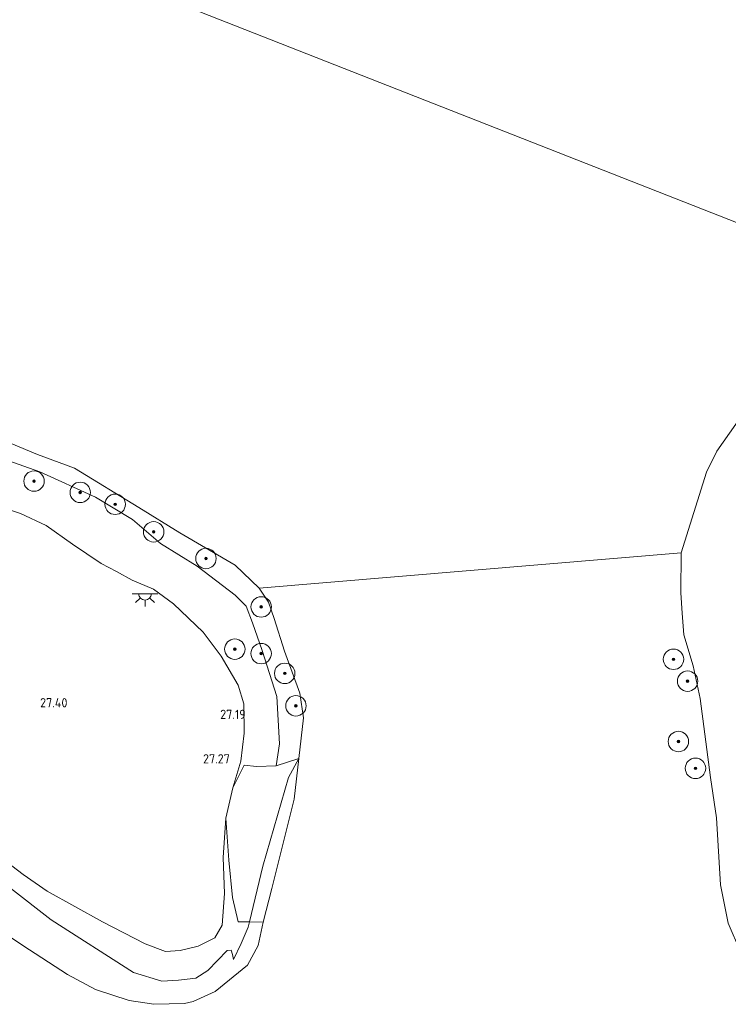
# Model space of a CAD drawing. Extents: x 184075 to 186166, y 346026 to 349063.
# Tile 53 of 136: x 185166 to 185305, y 346400 to 346592. Entities that reach past the tile are written whole.
import ezdxf
from ezdxf.enums import TextEntityAlignment as Align

# ---------------------------------------------------------------- set-up
doc = ezdxf.new("R2010")
doc.units = 0
for name, color, linetype, lineweight in [('B-ME-GR-BOOM-S', 90, 'Continuous', 25), ('B-ME-GR-GRAS-GV', 60, 'Continuous', 13), ('B-ME-GW-TALUD_KRUIN-G', 90, 'Continuous', 18), ('B-ME-GW-TALUD_TEEN-G', 90, 'Continuous', 18), ('B-ME-IE-MEUBILAIR_WEGMEUBILAIR-S', 7, 'Continuous', 25), ('B-ME-OB-BEKLEDING_STORTSTEEN-GV', 30, 'Continuous', 18), ('B-ME-OB-OEVERVOORZIENING-G', 7, 'Continuous', 18), ('B-ME-OG-HOOGTEPUNT-S', 7, 'Continuous', 25), ('B-ME-OG-TERREIN-GV', 7, 'Continuous', 18), ('B-ME-OG-TERREIN_GROEN-GV', 7, 'Continuous', 18), ('B-ME-OG-WATER_POEL-GV', 7, 'Continuous', 18), ('B-ME-OG-WATER_RIVIER-GV', 130, 'Continuous', 18)]:
    doc.layers.add(name, color=color, linetype=linetype, lineweight=lineweight)
doc.styles.add('NLCS-ISO-ANNOTATIVE-T18', font='NLCS-ISO.ttf', dxfattribs={"height": 1.8})

# ---------------------------------------------------------------- blocks, each defined once
blk = doc.blocks.new('SAL-HOOGTELABEL-SO')
at = {"color": 0, "linetype": 'ByBlock', "lineweight": -2, "style": 'NLCS-ISO-ANNOTATIVE-T18'}
blk.add_attdef('HOOGTE', text='', height=1.8, dxfattribs=at).set_placement((2.79, 0), align=Align.RIGHT)
blk = doc.blocks.new('SGR-BOOM_01-SO')
at = {"linetype": 'ByBlock', "lineweight": 18}
h = blk.add_hatch(color=0, dxfattribs=at)
h.dxf.hatch_style = 1
edge = h.paths.add_edge_path()
edge.add_arc((0, 0), 0.25, 0, 360)
at = {"color": 0, "linetype": 'ByBlock', "lineweight": 18}
for radius in [2, 0.25]:
    blk.add_circle((0, 0), radius, dxfattribs=at)
blk = doc.blocks.new('SKL-ET_OV_LICHTPUNT-SO')
at = {"color": 0, "linetype": 'ByBlock', "lineweight": 18}
for points in [[(-1.25, 0), (-2.5, 0)], [(1.25, 0), (2.5, 0)], [(-0.92, -0.85), (-1.83, -1.7)], [(0, -1.25), (0, -2.5)], [(0.92, -0.85), (1.83, -1.7)]]:
    blk.add_lwpolyline(points, dxfattribs=at)
blk.add_lwpolyline([(0, 0), (1.25, 0, -1), (-1.25, 0)], format="xyb", close=True, dxfattribs=at)

msp = doc.modelspace()

# ---------------------------------------------------------------- linework, layer by layer
at = {"layer": 'B-ME-GR-GRAS-GV'}
for points in [[(185159.32, 346507.603, 22.658), (185169.927, 346503.88, 22.137), (185180.778, 346498.944, 22.73), (185188.066, 346494.566, 22.434), (185193.533, 346489.871, 22.361), (185200.65, 346485.436, 22.412), (185208.125, 346479.731, 22.37), (185210.243, 346477.622, 22.408), (185211.486, 346474.339, 22.514), (185213.369, 346468.932, 22.51), (185216.248, 346459.939, 22.832), (185216.756, 346450.668, 23.197), (185216.158, 346446.366, 23.591), (185212.259, 346446.269, 26.304), (185209.843, 346446.497, 26.6), (185207.634, 346442.082, 26.932), (185209.191, 346447.272, 26.954), (185209.901, 346452.736, 26.992), (185209.835, 346458.473, 26.882), (185208.69, 346462.148, 26.91), (185205.389, 346467.856, 26.898), (185201.859, 346472.522, 26.885), (185196.042, 346478.095, 26.85), (185192.12, 346480.956, 26.926), (185187.941, 346482.719, 26.942), (185184.888, 346484.421, 26.935), (185181.879, 346485.926, 27.187), (185176.317, 346489.73, 27.058), (185171.136, 346493.382, 27.071), (185166.122, 346495.727, 27.071), (185159.365, 346497.944, 26.929)], [(185157.155, 346432.322, 27.146), (185166.65, 346425.115, 27.259), (185171.372, 346421.858, 27.233), (185182.152, 346415.844, 27.284), (185190.5, 346411.534, 27.294), (185194.468, 346410.068, 27.144), (185197.361, 346410.246, 27.288), (185200.884, 346411.08, 27.152), (185204.132, 346412.712, 26.945), (185205.558, 346415.201, 26.907), (185206.008, 346421.421, 26.948), (185205.747, 346428.409, 27.052), (185206.282, 346436.163, 26.929), (185206.872, 346427.915, 26.412), (185207.578, 346420.638, 26.2), (185208.694, 346415.882, 24.544), (185210.92, 346415.837, 21.735), (185210.676, 346414.802, 21.741), (185209.313, 346411.595, 21.634), (185207.805, 346408.474, 21.794), (185207.571, 346409.466, 22.208), (185207.314, 346410.29, 23.142), (185206.527, 346410.227, 23.849), (185202.746, 346406.339, 24.4), (185200.452, 346404.847, 24.064), (185197.058, 346404.458, 24.022), (185193.753, 346404.246, 24.064), (185188.206, 346405.934, 24.583), (185172.106, 346416.238, 24.961), (185156.184, 346428.608, 25.045)]]:
    msp.add_polyline3d(points, dxfattribs=at)
at = {"layer": 'B-ME-GW-TALUD_KRUIN-G'}
msp.add_polyline3d([(185159.365, 346497.944, 26.929), (185166.122, 346495.727, 27.071), (185171.136, 346493.382, 27.071), (185176.317, 346489.73, 27.058), (185181.879, 346485.926, 27.187), (185184.888, 346484.421, 26.935), (185187.941, 346482.719, 26.942), (185192.12, 346480.956, 26.926), (185196.042, 346478.095, 26.85), (185201.859, 346472.522, 26.885), (185205.389, 346467.856, 26.898), (185208.69, 346462.148, 26.91), (185209.835, 346458.473, 26.882), (185209.901, 346452.736, 26.992), (185209.191, 346447.272, 26.954), (185207.634, 346442.082, 26.932), (185206.282, 346436.163, 26.929), (185205.747, 346428.409, 27.052), (185206.008, 346421.421, 26.948), (185205.558, 346415.201, 26.907), (185204.132, 346412.712, 26.945), (185200.884, 346411.08, 27.152), (185197.361, 346410.246, 27.288), (185194.468, 346410.068, 27.144), (185190.5, 346411.534, 27.294), (185182.152, 346415.844, 27.284), (185171.372, 346421.858, 27.233), (185166.65, 346425.115, 27.259), (185157.155, 346432.322, 27.146)], dxfattribs=at)
at = {"layer": 'B-ME-GW-TALUD_TEEN-G'}
msp.add_polyline3d([(185220.566, 346447.834, 20.981), (185218.563, 346444.082, 21.57), (185213.495, 346426.758, 21.671), (185210.92, 346415.837, 21.735)], dxfattribs=at)
at = {"layer": 'B-ME-OB-BEKLEDING_STORTSTEEN-GV'}
msp.add_polyline3d([(185159.885, 346511.268, 20.981), (185169.487, 346507.245, 20.981), (185176.665, 346504.63, 20.981), (185189.253, 346496.922, 20.981), (185197.279, 346491.936, 20.981), (185208.088, 346485.597, 20.981), (185212.817, 346481.131, 20.981), (185214.611, 346478.377, 20.981), (185215.76, 346475.19, 20.981), (185217.754, 346468.777, 20.981), (185220.767, 346460.618, 20.981), (185221.495, 346455.745, 20.981), (185220.566, 346447.834, 20.981), (185216.158, 346446.366, 23.591), (185216.756, 346450.668, 23.197), (185216.248, 346459.939, 22.832), (185213.369, 346468.932, 22.51), (185211.486, 346474.339, 22.514), (185210.243, 346477.622, 22.408), (185208.125, 346479.731, 22.37), (185200.65, 346485.436, 22.412), (185193.533, 346489.871, 22.361), (185188.066, 346494.566, 22.434), (185180.778, 346498.944, 22.73), (185169.927, 346503.88, 22.137), (185159.32, 346507.603, 22.658)], dxfattribs=at)
at = {"layer": 'B-ME-OB-OEVERVOORZIENING-G'}
for points in [[(185338.035, 346540.172, 20.981), (185334.878, 346539.265, 20.981), (185330.302, 346537.324, 20.981), (185325.779, 346534.424, 20.981), (185322.714, 346531.525, 20.981), (185316.793, 346526.889, 20.981), (185312.128, 346521.392, 20.981), (185308.973, 346517.41, 20.981), (185302.29, 346507.953, 20.981), (185300.285, 346503.794, 20.981), (185295.36, 346488.037, 20.981)], [(185212.817, 346481.131, 20.981), (185208.088, 346485.597, 20.981), (185197.279, 346491.936, 20.981), (185189.253, 346496.922, 20.981), (185176.665, 346504.63, 20.981), (185169.487, 346507.245, 20.981), (185159.885, 346511.268, 20.981), (185150.588, 346515.613, 20.981), (185142.858, 346517.792, 20.981), (185136.15, 346518.984, 20.981), (185130.9, 346519.3, 20.981), (185126.009, 346519.293, 20.981), (185113.607, 346517.844, 20.981), (185102.058, 346515.92, 20.981), (185075.589, 346514.334, 20.981), (185067.586, 346512.951, 20.981), (185059.944, 346511.908, 20.981), (185050.751, 346512.499, 20.981), (185039.924, 346511.729, 20.981), (185018.175, 346509.43, 20.981), (184998.42, 346508.739, 20.981)]]:
    msp.add_polyline3d(points, dxfattribs=at)
at = {"layer": 'B-ME-OG-TERREIN-GV'}
msp.add_polyline3d([(185159.365, 346497.944, 26.929), (185166.122, 346495.727, 27.071), (185171.136, 346493.382, 27.071), (185176.317, 346489.73, 27.058), (185181.879, 346485.926, 27.187), (185184.888, 346484.421, 26.935), (185187.941, 346482.719, 26.942), (185192.12, 346480.956, 26.926), (185196.042, 346478.095, 26.85), (185201.859, 346472.522, 26.885), (185205.389, 346467.856, 26.898), (185208.69, 346462.148, 26.91), (185209.835, 346458.473, 26.882), (185209.901, 346452.736, 26.992), (185209.191, 346447.272, 26.954), (185207.634, 346442.082, 26.932), (185206.282, 346436.163, 26.929), (185205.747, 346428.409, 27.052), (185206.008, 346421.421, 26.948), (185205.558, 346415.201, 26.907), (185204.132, 346412.712, 26.945), (185200.884, 346411.08, 27.152), (185197.361, 346410.246, 27.288), (185194.468, 346410.068, 27.144), (185190.5, 346411.534, 27.294), (185182.152, 346415.844, 27.284), (185171.372, 346421.858, 27.233), (185166.65, 346425.115, 27.259), (185157.155, 346432.322, 27.146)], dxfattribs=at)
at = {"layer": 'B-ME-OG-TERREIN_GROEN-GV'}
msp.add_polyline3d([(185306.923, 346409.976, 20.981), (185304.52, 346415.574, 20.981), (185303.016, 346423.124, 20.981), (185302.246, 346436.224, 20.981), (185301.092, 346444.098, 20.981), (185299.03, 346459.56, 20.981), (185297.703, 346465.952, 20.981), (185295.826, 346472.008, 20.981), (185295.522, 346476.223, 20.981), (185295.288, 346480.185, 20.981), (185295.36, 346488.037, 20.981), (185300.285, 346503.794, 20.981), (185302.29, 346507.953, 20.981), (185308.973, 346517.41, 20.981)], dxfattribs=at)
for points in [[(185220.566, 346447.834, 20.981), (185218.563, 346444.082, 21.57), (185213.495, 346426.758, 21.671), (185210.92, 346415.837, 21.735), (185208.694, 346415.882, 24.544), (185207.578, 346420.638, 26.2), (185206.872, 346427.915, 26.412), (185206.282, 346436.163, 26.929), (185207.634, 346442.082, 26.932), (185209.843, 346446.497, 26.6), (185212.259, 346446.269, 26.304), (185216.158, 346446.366, 23.591)], [(185215.291, 346422.376, 20.981), (185213.588, 346415.783, 20.981), (185210.92, 346415.837, 21.735), (185213.495, 346426.758, 21.671), (185218.563, 346444.082, 21.57), (185220.566, 346447.834, 20.981), (185219.674, 346439.863, 20.981)]]:
    msp.add_polyline3d(points, close=True, dxfattribs=at)
at = {"layer": 'B-ME-OG-WATER_POEL-GV'}
msp.add_polyline3d([(185160.071, 346415.609, 20.981), (185166.601, 346411.233, 20.981), (185175.307, 346405.525, 20.981), (185180.779, 346402.63, 20.981), (185187.409, 346400.434, 20.981), (185192.222, 346399.721, 20.981), (185198.232, 346399.877, 20.981), (185199.901, 346400.271, 20.981), (185204.19, 346402.194, 20.981), (185210.496, 346407.373, 20.981), (185212.629, 346411.235, 20.981), (185213.588, 346415.783, 20.981), (185215.291, 346422.376, 20.981), (185219.674, 346439.863, 20.981), (185220.566, 346447.834, 20.981), (185221.495, 346455.745, 20.981), (185220.767, 346460.618, 20.981), (185217.754, 346468.777, 20.981), (185215.76, 346475.19, 20.981), (185214.611, 346478.377, 20.981), (185212.817, 346481.131, 20.981), (185295.36, 346488.037, 20.981), (185295.288, 346480.185, 20.981), (185295.522, 346476.223, 20.981), (185295.826, 346472.008, 20.981), (185297.703, 346465.952, 20.981), (185299.03, 346459.56, 20.981), (185301.092, 346444.098, 20.981), (185302.246, 346436.224, 20.981), (185303.016, 346423.124, 20.981), (185304.52, 346415.574, 20.981), (185306.923, 346409.976, 20.981)], dxfattribs=at)
at = {"layer": 'B-ME-OG-WATER_RIVIER-GV'}
for points in [[(185490.968, 346628.809, 20.981), (185431.602, 346554.155, 20.981), (185422.547, 346553.112, 20.981), (185414.274, 346552.099, 20.981), (185403.94, 346550.746, 20.981), (185390.072, 346548.235, 20.981), (185379.113, 346547.683, 20.981), (185367.885, 346546.3, 20.981), (185356.553, 346545.38, 20.981), (185349.416, 346544.609, 20.981), (185347.535, 346543.852, 20.981), (185345.547, 346542.597, 20.981), (185342.741, 346541.523, 20.981), (185338.035, 346540.172, 20.981), (185160.779, 346609.768, 20.981)], [(185160.779, 346609.768, 20.981), (185338.035, 346540.172, 20.981)], [(185308.973, 346517.41, 20.981), (185302.29, 346507.953, 20.981), (185300.285, 346503.794, 20.981), (185295.36, 346488.037, 20.981), (185212.817, 346481.131, 20.981), (185208.088, 346485.597, 20.981), (185197.279, 346491.936, 20.981), (185189.253, 346496.922, 20.981), (185176.665, 346504.63, 20.981), (185169.487, 346507.245, 20.981), (185159.885, 346511.268, 20.981)]]:
    msp.add_polyline3d(points, dxfattribs=at)

# ---------------------------------------------------------------- block references
at = {"layer": 'B-ME-GR-BOOM-S'}
for p in [(185168.777, 346502.074, 23.858), (185177.813, 346499.863, 23.066), (185184.655, 346497.535, 22.739), (185192.172, 346492.146, 22.619), (185202.402, 346486.936, 21.946), (185213.205, 346477.457, 22.009), (185208.048, 346469.196, 26.11), (185213.189, 346468.329, 23.66), (185293.832, 346467.216, 21.014), (185217.809, 346464.461, 21.82), (185296.593, 346462.937, 20.96), (185219.994, 346458.115, 21.739), (185294.794, 346451.126, 21.12), (185298.129, 346445.884, 21.16)]:
    msp.add_blockref('SGR-BOOM_01-SO', p, dxfattribs=at)
at = {"layer": 'B-ME-IE-MEUBILAIR_WEGMEUBILAIR-S'}
msp.add_blockref('SKL-ET_OV_LICHTPUNT-SO', (185190.482, 346480.035, 26.884), dxfattribs=at)
at = {"layer": 'B-ME-OG-HOOGTEPUNT-S'}
for p, values in [((185172.523, 346457.818, 27.4), {'HOOGTE': '27.40'}), ((185207.396, 346455.542, 27.193), {'HOOGTE': '27.19'}), ((185204.287, 346446.843, 27.268), {'HOOGTE': '27.27'})]:
    msp.add_blockref('SAL-HOOGTELABEL-SO', p, dxfattribs=at).add_auto_attribs(values)

doc.saveas('drawing.dxf')
